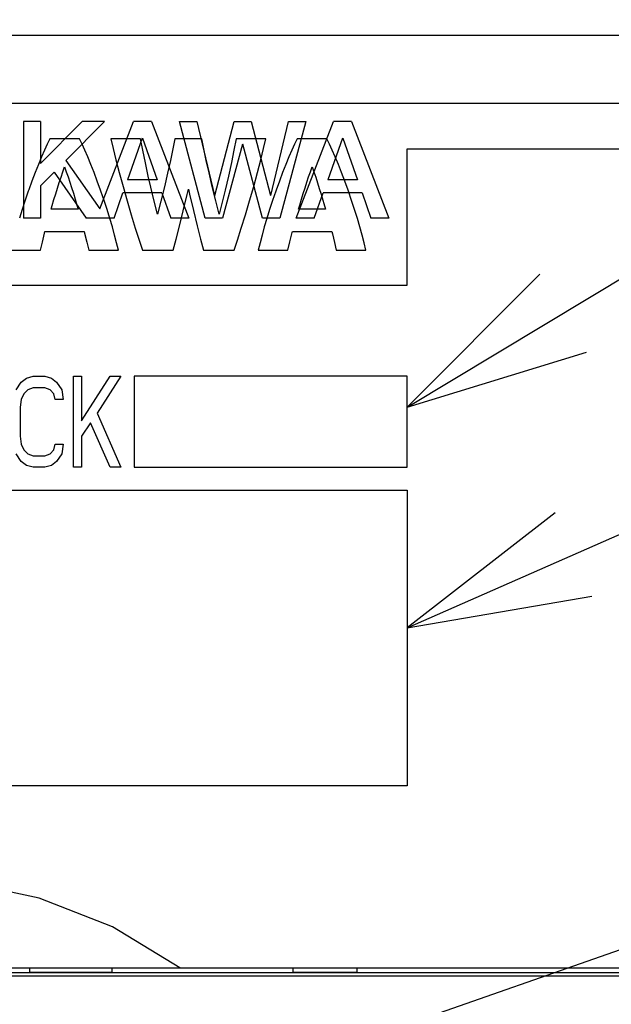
# Model space of a CAD drawing. Extents: x 0 to 840, y 0 to 594.
# Tile 14 of 24: x 451 to 464, y 419 to 440. Entities that reach past the tile are written whole.
import ezdxf

# ---------------------------------------------------------------- set-up
doc = ezdxf.new("R2010")
doc.units = 0
doc.header["$LTSCALE"] = 46.2
for name, color, linetype in [('ALL_CURVE', 7, 'CONTINUOUS'), ('ALL_FEATURES', 7, 'CONTINUOUS'), ('ALL_NOTE', 7, 'CONTINUOUS')]:
    doc.layers.add(name, color=color, linetype=linetype)

msp = doc.modelspace()

# ---------------------------------------------------------------- linework, layer by layer
at = {"layer": 'ALL_CURVE', "color": 4, "linetype": 'CONTINUOUS'}
for p, q in [((478.5, 438.5), (441.5, 438.5)), ((459.5, 434.5), (459.5, 437.5)), ((459.5, 437.5), (478.5, 437.5)), ((441.5, 434.5), (459.5, 434.5)), ((451.016, 432.372), (451.131, 432.457)), ((451.131, 432.457), (451.275, 432.5)), ((451.275, 432.5), (451.534, 432.5)), ((451.534, 432.5), (451.678, 432.457)), ((451.678, 432.457), (451.793, 432.372)), ((452.166, 430.5), (452.166, 432.5)), ((452.166, 432.5), (452.339, 432.5)), ((452.339, 431.521), (452.971, 432.5)), ((452.339, 432.5), (452.339, 431.521)), ((453.201, 432.5), (452.684, 431.691)), ((452.971, 432.5), (453.201, 432.5)), ((453.5, 432.5), (453.5, 430.5)), ((459.5, 432.5), (453.5, 432.5)), ((459.5, 430.5), (459.5, 432.5)), ((450.901, 432.202), (451.016, 432.372)), ((451.16, 432.202), (451.074, 432.117)), ((451.275, 432.245), (451.16, 432.202)), ((451.534, 432.245), (451.275, 432.245)), ((451.649, 432.202), (451.534, 432.245)), ((451.735, 432.117), (451.649, 432.202)), ((451.793, 432.372), (451.907, 432.202)), ((451.907, 432.202), (451.936, 431.989)), ((451.016, 431.989), (450.988, 431.819)), ((451.074, 432.117), (451.016, 431.989)), ((451.764, 431.989), (451.735, 432.117)), ((451.936, 431.989), (451.764, 431.989)), ((450.988, 431.819), (450.988, 431.181)), ((452.684, 431.691), (453.201, 430.5)), ((452.54, 431.479), (452.339, 431.181)), ((452.971, 430.5), (452.54, 431.479)), ((450.988, 431.181), (451.016, 431.011)), ((452.339, 431.181), (452.339, 430.5)), ((451.016, 431.011), (451.074, 430.883)), ((451.735, 430.883), (451.764, 431.011)), ((451.764, 431.011), (451.936, 431.011)), ((451.936, 431.011), (451.907, 430.798)), ((451.016, 430.628), (450.901, 430.798)), ((451.074, 430.883), (451.16, 430.798)), ((451.16, 430.798), (451.275, 430.755)), ((451.275, 430.755), (451.534, 430.755)), ((451.534, 430.755), (451.649, 430.798)), ((451.649, 430.798), (451.735, 430.883)), ((451.907, 430.798), (451.793, 430.628)), ((451.131, 430.543), (451.016, 430.628)), ((451.275, 430.5), (451.131, 430.543)), ((451.534, 430.5), (451.275, 430.5)), ((451.678, 430.543), (451.534, 430.5)), ((451.793, 430.628), (451.678, 430.543)), ((452.339, 430.5), (452.166, 430.5)), ((453.201, 430.5), (452.971, 430.5)), ((453.5, 430.5), (459.5, 430.5)), ((441.5, 430), (459.5, 430)), ((459.5, 430), (459.5, 423.5)), ((459.5, 423.5), (441.5, 423.5))]:
    msp.add_line(p, q, dxfattribs=at)
at = {"layer": 'ALL_FEATURES', "color": 7, "linetype": 'CONTINUOUS'}
for p, q in [((411, 440), (479, 440)), ((451.642, 437.721), (451.585, 437.603)), ((452.294, 437.721), (451.642, 437.721)), ((452.351, 437.603), (452.294, 437.721)), ((452.987, 437.721), (453.037, 437.505)), ((453.639, 437.721), (452.987, 437.721)), ((453.687, 437.471), (453.639, 437.721)), ((454.393, 437.721), (454.349, 437.498)), ((454.984, 437.721), (454.393, 437.721)), ((455.028, 437.499), (454.984, 437.721)), ((455.738, 437.721), (455.691, 437.473)), ((456.39, 437.721), (455.738, 437.721)), ((456.34, 437.505), (456.39, 437.721)), ((457.083, 437.721), (457.026, 437.603)), ((457.735, 437.721), (457.083, 437.721)), ((457.792, 437.603), (457.735, 437.721)), ((451.524, 437.47), (451.459, 437.321)), ((451.585, 437.603), (451.524, 437.47)), ((452.413, 437.47), (452.351, 437.603)), ((452.478, 437.321), (452.413, 437.47)), ((453.037, 437.505), (453.098, 437.257)), ((453.744, 437.194), (453.687, 437.471)), ((454.349, 437.498), (454.296, 437.245)), ((455.081, 437.247), (455.028, 437.499)), ((455.691, 437.473), (455.634, 437.198)), ((456.279, 437.256), (456.34, 437.505)), ((456.964, 437.47), (456.899, 437.321)), ((457.026, 437.603), (456.964, 437.47)), ((457.854, 437.47), (457.792, 437.603)), ((457.919, 437.321), (457.854, 437.47)), ((451.459, 437.321), (451.391, 437.158)), ((452.546, 437.157), (452.478, 437.321)), ((453.098, 437.257), (453.17, 436.978)), ((453.808, 436.898), (453.744, 437.194)), ((454.296, 437.245), (454.232, 436.965)), ((455.144, 436.969), (455.081, 437.247)), ((455.634, 437.198), (455.57, 436.902)), ((456.207, 436.977), (456.279, 437.256)), ((456.899, 437.321), (456.831, 437.157)), ((457.987, 437.157), (457.919, 437.321)), ((451.321, 436.981), (451.25, 436.793)), ((451.391, 437.158), (451.321, 436.981)), ((451.891, 436.88), (451.93, 436.994)), ((451.93, 436.994), (451.968, 437.103)), ((451.968, 437.103), (452.005, 436.997)), ((452.005, 436.997), (452.044, 436.885)), ((452.616, 436.98), (452.546, 437.157)), ((452.687, 436.791), (452.616, 436.98)), ((453.17, 436.978), (453.253, 436.674)), ((454.232, 436.965), (454.161, 436.664)), ((455.215, 436.67), (455.144, 436.969)), ((456.125, 436.674), (456.207, 436.977)), ((456.761, 436.98), (456.69, 436.791)), ((456.831, 437.157), (456.761, 436.98)), ((457.333, 436.883), (457.371, 436.996)), ((457.371, 436.996), (457.409, 437.103)), ((457.409, 437.103), (457.448, 436.991)), ((457.448, 436.991), (457.488, 436.875)), ((458.057, 436.98), (457.987, 437.157)), ((458.128, 436.791), (458.057, 436.98)), ((451.25, 436.793), (451.179, 436.596)), ((451.812, 436.638), (451.851, 436.761)), ((451.851, 436.761), (451.891, 436.88)), ((452.044, 436.885), (452.083, 436.768)), ((452.083, 436.768), (452.122, 436.647)), ((452.758, 436.595), (452.687, 436.791)), ((453.864, 436.656), (453.808, 436.898)), ((455.57, 436.902), (455.5, 436.595)), ((456.69, 436.791), (456.619, 436.595)), ((457.255, 436.645), (457.294, 436.766)), ((457.294, 436.766), (457.333, 436.883)), ((457.488, 436.875), (457.528, 436.754)), ((457.528, 436.754), (457.568, 436.63)), ((458.199, 436.595), (458.128, 436.791)), ((451.17, 436.571), (451.101, 436.37)), ((451.179, 436.596), (451.17, 436.571)), ((451.772, 436.512), (451.812, 436.638)), ((452.122, 436.647), (452.161, 436.522)), ((452.767, 436.57), (452.758, 436.595)), ((452.836, 436.368), (452.767, 436.57)), ((453.253, 436.674), (453.343, 436.356)), ((453.936, 436.353), (453.864, 436.656)), ((454.161, 436.664), (454.083, 436.352)), ((454.661, 436.495), (454.689, 436.614)), ((454.689, 436.614), (454.714, 436.505)), ((455.292, 436.36), (455.215, 436.67)), ((455.5, 436.595), (455.442, 436.357)), ((456.035, 436.356), (456.125, 436.674)), ((456.61, 436.57), (456.541, 436.368)), ((456.619, 436.595), (456.61, 436.57)), ((457.215, 436.52), (457.255, 436.645)), ((457.568, 436.63), (457.608, 436.504)), ((458.208, 436.57), (458.199, 436.595)), ((458.277, 436.368), (458.208, 436.57)), ((451.101, 436.37), (451.035, 436.169)), ((451.693, 436.252), (451.732, 436.383)), ((451.732, 436.383), (451.772, 436.512)), ((452.161, 436.522), (452.201, 436.393)), ((452.201, 436.393), (452.24, 436.263)), ((452.902, 436.168), (452.836, 436.368)), ((453.343, 436.356), (453.432, 436.052)), ((454.008, 436.066), (453.936, 436.353)), ((454.083, 436.352), (454.008, 436.066)), ((454.575, 436.134), (454.661, 436.495)), ((454.714, 436.505), (454.8, 436.144)), ((455.369, 436.066), (455.292, 436.36)), ((455.442, 436.357), (455.369, 436.066)), ((455.944, 436.047), (456.035, 436.356)), ((456.541, 436.368), (456.476, 436.168)), ((457.137, 436.263), (457.176, 436.392)), ((457.176, 436.392), (457.215, 436.52)), ((457.608, 436.504), (457.647, 436.375)), ((457.647, 436.375), (457.669, 436.301)), ((458.342, 436.168), (458.277, 436.368)), ((451.035, 436.169), (450.974, 435.973)), ((451.67, 436.172), (451.693, 436.252)), ((452.266, 436.172), (451.67, 436.172)), ((452.24, 436.263), (452.266, 436.172)), ((452.963, 435.972), (452.902, 436.168)), ((454.493, 435.803), (454.575, 436.134)), ((454.8, 436.144), (454.883, 435.81)), ((456.476, 436.168), (456.415, 435.972)), ((457.111, 436.172), (457.137, 436.263)), ((457.707, 436.172), (457.111, 436.172)), ((457.669, 436.301), (457.707, 436.172)), ((458.404, 435.972), (458.342, 436.168)), ((453.018, 435.782), (452.963, 435.972)), ((453.432, 436.052), (453.523, 435.756)), ((455.853, 435.753), (455.944, 436.047)), ((456.415, 435.972), (456.359, 435.782)), ((458.459, 435.782), (458.404, 435.972)), ((451.527, 435.647), (451.537, 435.683)), ((451.537, 435.683), (452.4, 435.683)), ((452.4, 435.683), (452.409, 435.647)), ((453.068, 435.602), (453.018, 435.782)), ((453.523, 435.756), (453.606, 435.495)), ((454.418, 435.515), (454.493, 435.803)), ((454.883, 435.81), (454.959, 435.518)), ((455.77, 435.494), (455.853, 435.753)), ((456.359, 435.782), (456.309, 435.602)), ((456.921, 435.457), (456.972, 435.664)), ((456.972, 435.664), (456.977, 435.683)), ((456.977, 435.683), (457.841, 435.683)), ((457.841, 435.683), (457.855, 435.629)), ((458.509, 435.602), (458.459, 435.782)), ((451.439, 435.276), (451.479, 435.451)), ((451.479, 435.451), (451.527, 435.647)), ((452.409, 435.647), (452.457, 435.451)), ((452.457, 435.451), (452.498, 435.276)), ((453.112, 435.433), (453.068, 435.602)), ((453.606, 435.495), (453.68, 435.276)), ((454.352, 435.276), (454.418, 435.515)), ((454.959, 435.518), (455.025, 435.276)), ((455.697, 435.276), (455.77, 435.494)), ((456.309, 435.602), (456.265, 435.433)), ((456.879, 435.276), (456.921, 435.457)), ((457.855, 435.629), (457.9, 435.444)), ((458.553, 435.433), (458.509, 435.602)), ((450.236, 435.276), (451.439, 435.276)), ((452.498, 435.276), (453.15, 435.276)), ((453.15, 435.276), (453.112, 435.433)), ((453.68, 435.276), (454.352, 435.276)), ((455.025, 435.276), (455.697, 435.276)), ((456.265, 435.433), (456.227, 435.276)), ((456.227, 435.276), (456.879, 435.276)), ((457.9, 435.444), (457.939, 435.276)), ((457.939, 435.276), (458.591, 435.276)), ((458.591, 435.276), (458.553, 435.433)), ((440, 419.5), (480, 419.5)), ((451.2, 419.5), (451.2, 419.4)), ((453.007, 419.5), (453.009, 419.388)), ((456.991, 419.388), (456.993, 419.5)), ((458.4, 419.4), (458.4, 419.5)), ((475, 419.318), (439.395, 419.318)), ((468.977, 419.388), (442.035, 419.388)), ((451.2, 419.4), (453.007, 419.4)), ((456.993, 419.4), (458.4, 419.4))]:
    msp.add_line(p, q, dxfattribs=at)
at = {"layer": 'ALL_FEATURES', "color": 40, "linetype": 'CONTINUOUS'}
for p, q in [((451.067, 438.1), (451.067, 435.975)), ((451.439, 438.1), (451.067, 438.1)), ((452.352, 438.1), (451.439, 437.181)), ((451.439, 438.1), (451.439, 437.181)), ((452.845, 438.1), (451.993, 437.243)), ((452.845, 438.1), (452.352, 438.1)), ((452.741, 436.181), (453.482, 438.1)), ((453.879, 438.1), (453.482, 438.1)), ((453.879, 438.1), (454.7, 435.975)), ((455.059, 435.975), (454.496, 438.1)), ((454.496, 438.1), (454.877, 438.1)), ((454.877, 438.1), (455.263, 436.475)), ((455.27, 436.475), (455.693, 438.1)), ((455.693, 438.1), (456.072, 438.1)), ((456.072, 438.1), (456.495, 436.475)), ((456.502, 436.476), (456.888, 438.1)), ((457.27, 438.1), (456.703, 435.975)), ((456.888, 438.1), (457.27, 438.1)), ((457.062, 435.975), (457.883, 438.1)), ((458.279, 438.1), (457.883, 438.1)), ((458.279, 438.1), (459.1, 435.975)), ((453.677, 437.733), (453.354, 436.821)), ((453.684, 437.733), (454.006, 436.821)), ((458.077, 437.733), (457.754, 436.821)), ((458.085, 437.733), (458.406, 436.821)), ((455.88, 437.6), (455.443, 435.975)), ((456.317, 435.975), (455.886, 437.6)), ((451.993, 437.243), (452.741, 436.181)), ((451.74, 436.988), (451.439, 436.685)), ((451.74, 436.988), (452.439, 435.975)), ((454.006, 436.821), (453.354, 436.821)), ((458.406, 436.821), (457.754, 436.821)), ((451.439, 436.685), (451.439, 435.975)), ((453.055, 435.975), (453.252, 436.534)), ((454.107, 436.534), (453.252, 436.534)), ((454.107, 436.534), (454.304, 435.975)), ((457.455, 435.975), (457.653, 436.534)), ((458.507, 436.534), (457.653, 436.534)), ((458.507, 436.534), (458.704, 435.975)), ((451.439, 435.975), (451.067, 435.975)), ((453.055, 435.975), (452.439, 435.975)), ((454.7, 435.975), (454.304, 435.975)), ((455.443, 435.975), (455.059, 435.975)), ((456.703, 435.975), (456.317, 435.975)), ((457.455, 435.975), (457.062, 435.975)), ((459.1, 435.975), (458.704, 435.975))]:
    msp.add_line(p, q, dxfattribs=at)
at = {"layer": 'ALL_FEATURES', "color": 7, "linetype": 'CONTINUOUS'}
msp.add_lwpolyline([(454.5, 419.5), (453.019, 420.399), (451.411, 421.027), (449.724, 421.387), (448.002, 421.5), (446.279, 421.387), (444.591, 421.027), (442.981, 420.399), (441.5, 419.5)], dxfattribs=at)
at = {"layer": 'ALL_NOTE', "color": 2, "linetype": 'CONTINUOUS'}
for p, q in [((459.5, 431.825), (494, 452.57)), ((459.5, 426.968), (494, 442.188)), ((444.463, 413.001), (492.92, 429.958))]:
    msp.add_line(p, q, dxfattribs=at)
for points in [[(462.413, 434.743), (459.5, 431.825), (463.443, 433.029)], [(462.756, 429.497), (459.5, 426.968), (463.563, 427.667)]]:
    msp.add_lwpolyline(points, dxfattribs=at)

doc.saveas('drawing.dxf')
